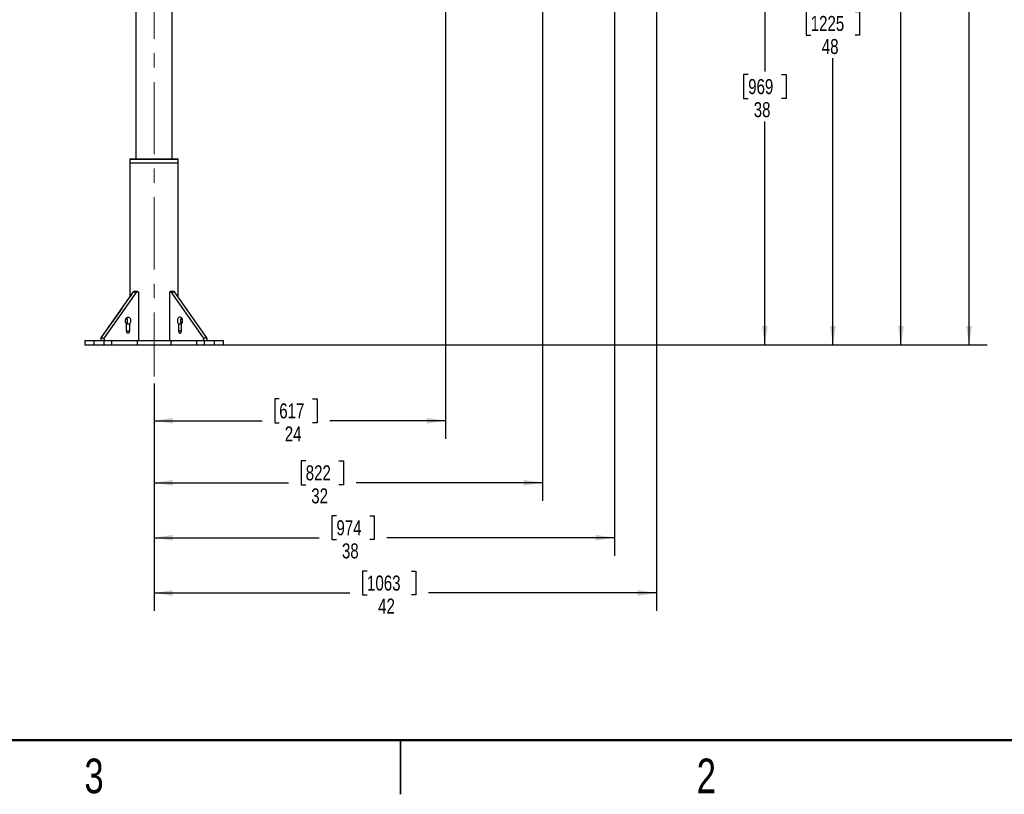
# Paper-space layout 'Sheet4' of a CAD drawing. Header units: inches. Extents: x 0.1 to 16.9, y 0.1 to 10.9.
# Tile 2 of 14: x 5.9 to 12.7, y 0.1 to 5.5. Entities that reach past the tile are written whole.
import ezdxf

# ---------------------------------------------------------------- set-up
doc = ezdxf.new("R2010")
doc.units = ezdxf.units.IN
doc.header["$MEASUREMENT"] = 0
doc.linetypes.add('CENTERX2', pattern=[0.8, 0.5, -0.1, 0.1, -0.1])
doc.linetypes.add('PHANTOM', pattern=[0.5, 0.25, -0.05, 0.05, -0.05, 0.05, -0.05])
doc.layers.add('FORMAT', color=7, linetype='Continuous')
doc.styles.add('SLDTEXTSTYLE0', font='TXT', dxfattribs={"width": 0.75})
doc.dimstyles.new('SLDDIMSTYLE17', dxfattribs={"dimtxt": 0.104167, "dimasz": 0.13, "dimexe": 0, "dimexo": 0.0625, "dimgap": 0.026042, "dimtad": 0, "dimtih": 1, "dimtoh": 1, "dimdec": 0, "dimlfac": 12, "dimrnd": 1e-09, "dimzin": 12, "dimdsep": 46, "dimtxsty": 'SLDTEXTSTYLE0', "dimsah": 1, "dimcen": 0.09, "dimadec": 0, "dimazin": 3, "dimtfac": 1, "dimtdec": 0, "dimtofl": 0, "dimtmove": 0, "dimatfit": 3, "dimfxl": 1, "dimfrac": 2, "dimtolj": 1, "dimtzin": 12, "dimarcsym": 0})

# ---------------------------------------------------------------- blocks, each defined once
blk = doc.blocks.new('_D_79')
at = {"layer": 'FORMAT', "color": 7}
for p, q in [((10.3263, 6.4236), (11.1535, 6.4236)), ((11.0285, 6.4236), (11.0285, 5.1411)), ((10.913, 5.12), (10.8813, 5.12)), ((10.8813, 5.12), (10.8813, 4.9545)), ((11.1439, 5.12), (11.1756, 5.12)), ((11.1756, 5.12), (11.1756, 4.9545)), ((10.8813, 4.9545), (10.913, 4.9545)), ((11.1756, 4.9545), (11.1439, 4.9545)), ((11.0285, 3.2444), (11.0285, 4.7945)), ((6.9566, 3.2444), (11.1535, 3.2444))]:
    blk.add_line(p, q, dxfattribs=at)
for points in [[(11.0285, 6.4236), (11.0085, 6.2936), (11.0485, 6.2936)], [(11.0285, 3.2444), (11.0485, 3.3744), (11.0085, 3.3744)]]:
    blk.add_solid(points, dxfattribs=at)
at = {"layer": 'FORMAT', "color": 7, "char_height": 0.10417, "attachment_point": 1, "style": 'SLDTEXTSTYLE0'}
for s, insert in [('969', (10.913, 5.0887)), ('38', (10.9515, 4.9287))]:
    blk.add_mtext(s, dxfattribs=dict(at, insert=insert))
blk = doc.blocks.new('_D_80')
at = {"layer": 'FORMAT', "color": 7}
for p, q in [((10.034, 7.2618), (11.6259, 7.2618)), ((11.5009, 7.2618), (11.5009, 5.5794)), ((11.347, 5.5583), (11.3153, 5.5583)), ((11.3153, 5.5583), (11.3153, 5.3928)), ((11.6548, 5.5583), (11.6865, 5.5583)), ((11.6865, 5.5583), (11.6865, 5.3928)), ((11.3153, 5.3928), (11.347, 5.3928)), ((11.6865, 5.3928), (11.6548, 5.3928)), ((11.5009, 3.2444), (11.5009, 5.2328)), ((6.9566, 3.2444), (11.6259, 3.2444))]:
    blk.add_line(p, q, dxfattribs=at)
for points in [[(11.5009, 7.2618), (11.4809, 7.1318), (11.5209, 7.1318)], [(11.5009, 3.2444), (11.5209, 3.3744), (11.4809, 3.3744)]]:
    blk.add_solid(points, dxfattribs=at)
at = {"layer": 'FORMAT', "color": 7, "char_height": 0.10417, "attachment_point": 1, "style": 'SLDTEXTSTYLE0'}
for s, insert in [('1225', (11.347, 5.5271)), ('48', (11.4239, 5.3671))]:
    blk.add_mtext(s, dxfattribs=dict(at, insert=insert))
blk = doc.blocks.new('_D_81')
at = {"layer": 'FORMAT', "color": 7}
for p, q in [((9.5344, 7.9963), (12.0983, 7.9963)), ((11.9733, 7.9963), (11.9733, 6.0525)), ((11.8194, 6.0314), (11.7877, 6.0314)), ((11.7877, 6.0314), (11.7877, 5.8659)), ((12.1273, 6.0314), (12.159, 6.0314)), ((12.159, 6.0314), (12.159, 5.8659)), ((11.7877, 5.8659), (11.8194, 5.8659)), ((12.159, 5.8659), (12.1273, 5.8659)), ((11.9733, 3.2444), (11.9733, 5.7059)), ((6.9566, 3.2444), (12.0983, 3.2444))]:
    blk.add_line(p, q, dxfattribs=at)
for points in [[(11.9733, 7.9963), (11.9533, 7.8663), (11.9933, 7.8663)], [(11.9733, 3.2444), (11.9933, 3.3744), (11.9533, 3.3744)]]:
    blk.add_solid(points, dxfattribs=at)
at = {"layer": 'FORMAT', "color": 7, "char_height": 0.10417, "attachment_point": 1, "style": 'SLDTEXTSTYLE0'}
for s, insert in [('1448', (11.8194, 6.0001)), ('57', (11.8964, 5.8401))]:
    blk.add_mtext(s, dxfattribs=dict(at, insert=insert))
blk = doc.blocks.new('_D_82')
at = {"layer": 'FORMAT', "color": 7}
for p, q in [((8.8617, 8.5765), (12.5708, 8.5765)), ((12.4458, 8.5765), (12.4458, 6.4584)), ((12.2919, 6.4373), (12.2602, 6.4373)), ((12.2602, 6.4373), (12.2602, 6.2718)), ((12.5997, 6.4373), (12.6314, 6.4373)), ((12.6314, 6.4373), (12.6314, 6.2718)), ((12.2602, 6.2718), (12.2919, 6.2718)), ((12.6314, 6.2718), (12.5997, 6.2718)), ((12.4458, 3.2444), (12.4458, 6.1118)), ((6.9566, 3.2444), (12.5708, 3.2444))]:
    blk.add_line(p, q, dxfattribs=at)
for points in [[(12.4458, 8.5765), (12.4258, 8.4465), (12.4658, 8.4465)], [(12.4458, 3.2444), (12.4658, 3.3744), (12.4258, 3.3744)]]:
    blk.add_solid(points, dxfattribs=at)
at = {"layer": 'FORMAT', "color": 7, "char_height": 0.10417, "attachment_point": 1, "style": 'SLDTEXTSTYLE0'}
for s, insert in [('1625', (12.2919, 6.4061)), ('64', (12.3688, 6.2461))]:
    blk.add_mtext(s, dxfattribs=dict(at, insert=insert))
blk = doc.blocks.new('_D_83')
at = {"layer": 'FORMAT', "color": 7}
for p, q in [((10.2763, 6.3736), (10.2763, 1.3974)), ((6.7888, 2.9756), (6.7888, 1.3974)), ((8.2675, 1.6746), (8.2358, 1.6746)), ((8.2358, 1.6746), (8.2358, 1.5091)), ((8.5754, 1.6746), (8.6071, 1.6746)), ((8.6071, 1.6746), (8.6071, 1.5091)), ((6.7888, 1.5224), (8.1482, 1.5224)), ((8.2358, 1.5091), (8.2675, 1.5091)), ((8.6071, 1.5091), (8.5754, 1.5091)), ((10.2763, 1.5224), (8.6947, 1.5224))]:
    blk.add_line(p, q, dxfattribs=at)
for points in [[(6.7888, 1.5224), (6.9188, 1.5024), (6.9188, 1.5424)], [(10.2763, 1.5224), (10.1463, 1.5424), (10.1463, 1.5024)]]:
    blk.add_solid(points, dxfattribs=at)
at = {"layer": 'FORMAT', "color": 7, "char_height": 0.10417, "attachment_point": 1, "style": 'SLDTEXTSTYLE0'}
for s, insert in [('1063', (8.2675, 1.6433)), ('42', (8.3445, 1.4833))]:
    blk.add_mtext(s, dxfattribs=dict(at, insert=insert))
blk = doc.blocks.new('_D_84')
at = {"layer": 'FORMAT', "color": 7}
for p, q in [((9.984, 7.2118), (9.984, 1.7808)), ((6.7888, 2.9756), (6.7888, 1.7808)), ((8.055, 2.058), (8.0233, 2.058)), ((8.0233, 2.058), (8.0233, 1.8925)), ((8.2859, 2.058), (8.3175, 2.058)), ((8.3175, 2.058), (8.3175, 1.8925)), ((6.7888, 1.9058), (7.9357, 1.9058)), ((8.0233, 1.8925), (8.055, 1.8925)), ((8.3175, 1.8925), (8.2859, 1.8925)), ((9.984, 1.9058), (8.4051, 1.9058))]:
    blk.add_line(p, q, dxfattribs=at)
for points in [[(6.7888, 1.9058), (6.9188, 1.8858), (6.9188, 1.9258)], [(9.984, 1.9058), (9.854, 1.9258), (9.854, 1.8858)]]:
    blk.add_solid(points, dxfattribs=at)
at = {"layer": 'FORMAT', "color": 7, "char_height": 0.10417, "attachment_point": 1, "style": 'SLDTEXTSTYLE0'}
for s, insert in [('974', (8.055, 2.0268)), ('38', (8.0934, 1.8667))]:
    blk.add_mtext(s, dxfattribs=dict(at, insert=insert))
blk = doc.blocks.new('_D_85')
at = {"layer": 'FORMAT', "color": 7}
for p, q in [((9.4844, 7.9463), (9.4844, 2.1621)), ((6.7888, 2.9756), (6.7888, 2.1621)), ((7.8419, 2.4393), (7.8102, 2.4393)), ((7.8102, 2.4393), (7.8102, 2.2738)), ((8.0728, 2.4393), (8.1045, 2.4393)), ((8.1045, 2.4393), (8.1045, 2.2738)), ((6.7888, 2.2871), (7.7226, 2.2871)), ((7.8102, 2.2738), (7.8419, 2.2738)), ((8.1045, 2.2738), (8.0728, 2.2738)), ((9.4844, 2.2871), (8.1921, 2.2871))]:
    blk.add_line(p, q, dxfattribs=at)
for points in [[(6.7888, 2.2871), (6.9188, 2.2671), (6.9188, 2.3071)], [(9.4844, 2.2871), (9.3544, 2.3071), (9.3544, 2.2671)]]:
    blk.add_solid(points, dxfattribs=at)
at = {"layer": 'FORMAT', "color": 7, "char_height": 0.10417, "attachment_point": 1, "style": 'SLDTEXTSTYLE0'}
for s, insert in [('822', (7.8419, 2.4081)), ('32', (7.8804, 2.2481))]:
    blk.add_mtext(s, dxfattribs=dict(at, insert=insert))
blk = doc.blocks.new('_D_86')
at = {"layer": 'FORMAT', "color": 7}
for p, q in [((8.8117, 8.5265), (8.8117, 2.5924)), ((6.7888, 2.9756), (6.7888, 2.5924)), ((7.6581, 2.8696), (7.6264, 2.8696)), ((7.6264, 2.8696), (7.6264, 2.7041)), ((7.889, 2.8696), (7.9207, 2.8696)), ((7.9207, 2.8696), (7.9207, 2.7041)), ((6.7888, 2.7174), (7.5388, 2.7174)), ((7.6264, 2.7041), (7.6581, 2.7041)), ((7.9207, 2.7041), (7.889, 2.7041)), ((8.8117, 2.7174), (8.0083, 2.7174))]:
    blk.add_line(p, q, dxfattribs=at)
for points in [[(6.7888, 2.7174), (6.9188, 2.6974), (6.9188, 2.7374)], [(8.8117, 2.7174), (8.6817, 2.7374), (8.6817, 2.6974)]]:
    blk.add_solid(points, dxfattribs=at)
at = {"layer": 'FORMAT', "color": 7, "char_height": 0.10417, "attachment_point": 1, "style": 'SLDTEXTSTYLE0'}
for s, insert in [('617', (7.6581, 2.8384)), ('24', (7.6965, 2.6784))]:
    blk.add_mtext(s, dxfattribs=dict(at, insert=insert))

psp = doc.layouts.new('Sheet4')

# ---------------------------------------------------------------- linework, layer by layer
at = {"color": 7, "linetype": 'PHANTOM', "lineweight": 18}
for p, q in [((6.9138, 4.536), (6.9138, 7.0594)), ((6.9138, 4.536), (6.9138, 6.7196)), ((6.9138, 4.536), (6.9138, 6.5657)), ((6.6638, 6.4957), (6.6638, 4.536)), ((6.6638, 6.4651), (6.6638, 4.536)), ((6.6638, 6.4379), (6.6638, 4.536)), ((6.6273, 4.536), (6.6221, 4.5308)), ((6.6273, 4.536), (6.6221, 4.5308)), ((6.6273, 4.536), (6.6221, 4.5308)), ((6.6221, 4.5308), (6.6221, 4.5048)), ((6.9554, 4.5308), (6.6221, 4.5308)), ((6.6221, 4.5308), (6.6221, 4.5048)), ((6.9554, 4.5308), (6.6221, 4.5308)), ((6.6221, 4.5308), (6.6221, 4.5048)), ((6.9554, 4.5308), (6.6221, 4.5308)), ((6.6273, 4.536), (6.9502, 4.536)), ((6.6273, 4.536), (6.9502, 4.536)), ((6.6273, 4.536), (6.9502, 4.536)), ((6.9554, 4.5308), (6.9502, 4.536)), ((6.9554, 4.5308), (6.9502, 4.536)), ((6.9554, 4.5308), (6.9502, 4.536)), ((6.9554, 4.5048), (6.9554, 4.5308)), ((6.9554, 4.5048), (6.9554, 4.5308)), ((6.9554, 4.5048), (6.9554, 4.5308)), ((6.6221, 4.5048), (6.6221, 3.5758)), ((6.9554, 4.5048), (6.6221, 4.5048)), ((6.6221, 4.5048), (6.6221, 3.5758)), ((6.9554, 4.5048), (6.6221, 4.5048)), ((6.6221, 4.5048), (6.6221, 3.5758)), ((6.9554, 4.5048), (6.6221, 4.5048)), ((6.9554, 3.5758), (6.9554, 4.5048)), ((6.9554, 3.5758), (6.9554, 4.5048)), ((6.9554, 3.5758), (6.9554, 4.5048)), ((6.4224, 3.2934), (6.6473, 3.6114)), ((6.4224, 3.2934), (6.6473, 3.6114)), ((6.4224, 3.2934), (6.6473, 3.6114)), ((6.4445, 3.2934), (6.6694, 3.6114)), ((6.4445, 3.2934), (6.6694, 3.6114)), ((6.4445, 3.2934), (6.6694, 3.6114)), ((6.6473, 3.6114), (6.6694, 3.6114)), ((6.6473, 3.6114), (6.6694, 3.6114)), ((6.6473, 3.6114), (6.6694, 3.6114)), ((6.6746, 3.6144), (6.6525, 3.6144)), ((6.6746, 3.6144), (6.6525, 3.6144)), ((6.6746, 3.6144), (6.6525, 3.6144)), ((6.682, 3.604), (6.682, 3.276)), ((6.682, 3.604), (6.682, 3.276)), ((6.682, 3.604), (6.682, 3.276)), ((6.8956, 3.604), (6.8956, 3.276)), ((6.8956, 3.604), (6.8956, 3.276)), ((6.8956, 3.604), (6.8956, 3.276)), ((6.925, 3.6144), (6.9029, 3.6144)), ((6.925, 3.6144), (6.9029, 3.6144)), ((6.925, 3.6144), (6.9029, 3.6144)), ((7.133, 3.2934), (6.9082, 3.6114)), ((6.9082, 3.6114), (6.9302, 3.6114)), ((7.133, 3.2934), (6.9082, 3.6114)), ((6.9082, 3.6114), (6.9302, 3.6114)), ((7.133, 3.2934), (6.9082, 3.6114)), ((6.9082, 3.6114), (6.9302, 3.6114)), ((7.1551, 3.2934), (6.9302, 3.6114)), ((7.1551, 3.2934), (6.9302, 3.6114)), ((7.1551, 3.2934), (6.9302, 3.6114)), ((6.5987, 3.3381), (6.5987, 3.3888)), ((6.6179, 3.3888), (6.5987, 3.3888)), ((6.5987, 3.3381), (6.5987, 3.3888)), ((6.6179, 3.3888), (6.5987, 3.3888)), ((6.5987, 3.3381), (6.5987, 3.3888)), ((6.6179, 3.3888), (6.5987, 3.3888)), ((6.6179, 3.3888), (6.6179, 3.3381)), ((6.6179, 3.3888), (6.6179, 3.3381)), ((6.6179, 3.3888), (6.6179, 3.3381)), ((6.9597, 3.3888), (6.9597, 3.3381)), ((6.9788, 3.3888), (6.9597, 3.3888)), ((6.9597, 3.3888), (6.9597, 3.3381)), ((6.9788, 3.3888), (6.9597, 3.3888)), ((6.9597, 3.3888), (6.9597, 3.3381)), ((6.9788, 3.3888), (6.9597, 3.3888)), ((6.9788, 3.3381), (6.9788, 3.3888)), ((6.9788, 3.3381), (6.9788, 3.3888)), ((6.9788, 3.3381), (6.9788, 3.3888)), ((6.4224, 3.2934), (6.4445, 3.2934)), ((6.4224, 3.2934), (6.4445, 3.2934)), ((6.4224, 3.2934), (6.4445, 3.2934)), ((6.6179, 3.3381), (6.5987, 3.3381)), ((6.6179, 3.3381), (6.5987, 3.3381)), ((6.6179, 3.3381), (6.5987, 3.3381)), ((6.9788, 3.3381), (6.9597, 3.3381)), ((6.9788, 3.3381), (6.9597, 3.3381)), ((6.9788, 3.3381), (6.9597, 3.3381)), ((7.133, 3.2934), (7.1551, 3.2934)), ((7.133, 3.2934), (7.1551, 3.2934)), ((7.133, 3.2934), (7.1551, 3.2934)), ((6.3096, 3.2756), (6.3096, 3.2444)), ((6.3096, 3.2756), (6.3721, 3.2756)), ((6.3096, 3.2756), (6.3096, 3.2444)), ((6.3096, 3.2756), (6.3721, 3.2756)), ((6.3096, 3.2756), (6.3096, 3.2444)), ((6.3096, 3.2756), (6.3721, 3.2756)), ((6.3096, 3.2444), (6.3721, 3.2444)), ((6.3096, 3.2444), (6.3721, 3.2444)), ((6.3096, 3.2444), (6.3721, 3.2444)), ((6.3721, 3.2756), (6.3721, 3.2444)), ((6.3721, 3.2756), (6.4414, 3.2756)), ((6.3721, 3.2756), (6.3721, 3.2444)), ((6.3721, 3.2756), (6.4414, 3.2756)), ((6.3721, 3.2756), (6.3721, 3.2444)), ((6.3721, 3.2756), (6.4414, 3.2756)), ((6.3721, 3.2444), (6.4414, 3.2444)), ((6.3721, 3.2444), (6.4414, 3.2444)), ((6.3721, 3.2444), (6.4414, 3.2444)), ((6.4414, 3.2756), (6.4414, 3.2444)), ((6.4414, 3.2756), (6.493, 3.2756)), ((6.4414, 3.2756), (6.4414, 3.2444)), ((6.4414, 3.2756), (6.493, 3.2756)), ((6.4414, 3.2756), (6.4414, 3.2444)), ((6.4414, 3.2756), (6.493, 3.2756)), ((6.4414, 3.2444), (6.493, 3.2444)), ((6.4414, 3.2444), (6.493, 3.2444)), ((6.4414, 3.2444), (6.493, 3.2444)), ((6.493, 3.2756), (6.493, 3.2444)), ((6.493, 3.2756), (6.6709, 3.2756)), ((6.493, 3.2756), (6.493, 3.2444)), ((6.493, 3.2756), (6.6709, 3.2756)), ((6.493, 3.2756), (6.493, 3.2444)), ((6.493, 3.2756), (6.6709, 3.2756)), ((6.493, 3.2444), (6.6709, 3.2444)), ((6.493, 3.2444), (6.6709, 3.2444)), ((6.493, 3.2444), (6.6709, 3.2444)), ((6.6709, 3.2756), (6.6709, 3.2444)), ((6.6709, 3.2756), (6.9066, 3.2756)), ((6.6709, 3.2756), (6.6709, 3.2444)), ((6.6709, 3.2756), (6.9066, 3.2756)), ((6.6709, 3.2756), (6.6709, 3.2444)), ((6.6709, 3.2756), (6.9066, 3.2756)), ((6.6709, 3.2444), (6.9066, 3.2444)), ((6.6709, 3.2444), (6.9066, 3.2444)), ((6.6709, 3.2444), (6.9066, 3.2444)), ((6.9066, 3.2756), (6.9066, 3.2444)), ((6.9066, 3.2756), (7.0845, 3.2756)), ((6.9066, 3.2756), (6.9066, 3.2444)), ((6.9066, 3.2756), (7.0845, 3.2756)), ((6.9066, 3.2756), (6.9066, 3.2444)), ((6.9066, 3.2756), (7.0845, 3.2756)), ((6.9066, 3.2444), (7.0845, 3.2444)), ((6.9066, 3.2444), (7.0845, 3.2444)), ((6.9066, 3.2444), (7.0845, 3.2444)), ((7.0845, 3.2756), (7.0845, 3.2444)), ((7.0845, 3.2756), (7.1361, 3.2756)), ((7.0845, 3.2756), (7.0845, 3.2444)), ((7.0845, 3.2756), (7.1361, 3.2756)), ((7.0845, 3.2756), (7.0845, 3.2444)), ((7.0845, 3.2756), (7.1361, 3.2756)), ((7.0845, 3.2444), (7.1361, 3.2444)), ((7.0845, 3.2444), (7.1361, 3.2444)), ((7.0845, 3.2444), (7.1361, 3.2444)), ((7.1361, 3.2756), (7.1361, 3.2444)), ((7.1361, 3.2756), (7.2054, 3.2756)), ((7.1361, 3.2756), (7.1361, 3.2444)), ((7.1361, 3.2756), (7.2054, 3.2756)), ((7.1361, 3.2756), (7.1361, 3.2444)), ((7.1361, 3.2756), (7.2054, 3.2756)), ((7.1361, 3.2444), (7.2054, 3.2444)), ((7.1361, 3.2444), (7.2054, 3.2444)), ((7.1361, 3.2444), (7.2054, 3.2444)), ((7.2054, 3.2756), (7.2054, 3.2444)), ((7.2054, 3.2756), (7.2679, 3.2756)), ((7.2054, 3.2756), (7.2054, 3.2444)), ((7.2054, 3.2756), (7.2679, 3.2756)), ((7.2054, 3.2756), (7.2054, 3.2444)), ((7.2054, 3.2756), (7.2679, 3.2756)), ((7.2054, 3.2444), (7.2679, 3.2444)), ((7.2054, 3.2444), (7.2679, 3.2444)), ((7.2054, 3.2444), (7.2679, 3.2444)), ((7.2679, 3.2756), (7.2679, 3.2444)), ((7.2679, 3.2756), (7.2679, 3.2444)), ((7.2679, 3.2756), (7.2679, 3.2444))]:
    psp.add_line(p, q, dxfattribs=at)
at = {"color": 7, "linetype": 'Continuous', "lineweight": 25}
for p, q in [((6.6638, 6.5421), (6.6638, 4.536)), ((6.9138, 4.536), (6.9138, 6.5091)), ((6.6273, 4.536), (6.6221, 4.5308)), ((6.6221, 4.5308), (6.6221, 4.5048)), ((6.9554, 4.5308), (6.6221, 4.5308)), ((6.6273, 4.536), (6.9502, 4.536)), ((6.9554, 4.5308), (6.9502, 4.536)), ((6.9554, 4.5048), (6.9554, 4.5308)), ((6.6221, 4.5048), (6.6221, 3.5758)), ((6.9554, 4.5048), (6.6221, 4.5048)), ((6.9554, 3.5758), (6.9554, 4.5048)), ((6.4224, 3.2934), (6.6473, 3.6114)), ((6.4445, 3.2934), (6.6694, 3.6114)), ((6.6473, 3.6114), (6.6694, 3.6114)), ((6.6746, 3.6144), (6.6525, 3.6144)), ((6.682, 3.604), (6.682, 3.276)), ((6.8956, 3.604), (6.8956, 3.276)), ((6.925, 3.6144), (6.9029, 3.6144)), ((7.133, 3.2934), (6.9082, 3.6114)), ((6.9082, 3.6114), (6.9302, 3.6114)), ((7.1551, 3.2934), (6.9302, 3.6114)), ((6.5987, 3.3381), (6.5987, 3.3888)), ((6.6179, 3.3888), (6.5987, 3.3888)), ((6.6179, 3.3888), (6.6179, 3.3381)), ((6.9597, 3.3888), (6.9597, 3.3381)), ((6.9788, 3.3888), (6.9597, 3.3888)), ((6.9788, 3.3381), (6.9788, 3.3888)), ((6.4224, 3.2934), (6.4445, 3.2934)), ((6.6179, 3.3381), (6.5987, 3.3381)), ((6.9788, 3.3381), (6.9597, 3.3381)), ((7.133, 3.2934), (7.1551, 3.2934)), ((6.3096, 3.2756), (6.3096, 3.2444)), ((6.3096, 3.2756), (6.3721, 3.2756)), ((6.3096, 3.2444), (6.3721, 3.2444)), ((6.3721, 3.2756), (6.3721, 3.2444)), ((6.3721, 3.2756), (6.4414, 3.2756)), ((6.3721, 3.2444), (6.4414, 3.2444)), ((6.4414, 3.2756), (6.4414, 3.2444)), ((6.4414, 3.2756), (6.493, 3.2756)), ((6.4414, 3.2444), (6.493, 3.2444)), ((6.493, 3.2756), (6.493, 3.2444)), ((6.493, 3.2756), (6.6709, 3.2756)), ((6.493, 3.2444), (6.6709, 3.2444)), ((6.6709, 3.2756), (6.6709, 3.2444)), ((6.6709, 3.2756), (6.9066, 3.2756)), ((6.6709, 3.2444), (6.9066, 3.2444)), ((6.9066, 3.2756), (6.9066, 3.2444)), ((6.9066, 3.2756), (7.0845, 3.2756)), ((6.9066, 3.2444), (7.0845, 3.2444)), ((7.0845, 3.2756), (7.0845, 3.2444)), ((7.0845, 3.2756), (7.1361, 3.2756)), ((7.0845, 3.2444), (7.1361, 3.2444)), ((7.1361, 3.2756), (7.1361, 3.2444)), ((7.1361, 3.2756), (7.2054, 3.2756)), ((7.1361, 3.2444), (7.2054, 3.2444)), ((7.2054, 3.2756), (7.2054, 3.2444)), ((7.2054, 3.2756), (7.2679, 3.2756)), ((7.2054, 3.2444), (7.2679, 3.2444)), ((7.2679, 3.2756), (7.2679, 3.2444)), ((8.5, 0.5), (8.5, 0.125)), ((8.5, 0.125), (8.5, 0.5))]:
    psp.add_line(p, q, dxfattribs=at)
at = {"color": 7, "linetype": 'Continuous', "lineweight": 50}
psp.add_line((16.5, 0.5), (0.5, 0.5), dxfattribs=at)
at = {"color": 7, "linetype": 'Continuous', "lineweight": 25, "flags": 128}
for points in [[(6.6694, 3.6114), (6.6711, 3.6132), (6.6732, 3.6142), (6.6753, 3.6144), (6.6774, 3.6136), (6.6793, 3.6121), (6.6807, 3.6098), (6.6817, 3.607), (6.682, 3.604)], [(6.9082, 3.6114), (6.9064, 3.6132), (6.9044, 3.6142), (6.9022, 3.6144), (6.9001, 3.6136), (6.8983, 3.6121), (6.8968, 3.6098), (6.8959, 3.607), (6.8956, 3.604)], [(6.5987, 3.3888), (6.5956, 3.3922), (6.593, 3.3965), (6.5912, 3.4015), (6.5901, 3.4069), (6.5899, 3.4125), (6.5906, 3.4181), (6.5921, 3.4233), (6.5943, 3.4279), (6.5972, 3.4318), (6.6006, 3.4347), (6.6044, 3.4365), (6.6083, 3.4371), (6.6123, 3.4365), (6.616, 3.4347), (6.6194, 3.4318), (6.6223, 3.4279), (6.6246, 3.4233), (6.626, 3.4181), (6.6267, 3.4125), (6.6265, 3.4069), (6.6254, 3.4015), (6.6236, 3.3965), (6.621, 3.3922), (6.6179, 3.3888)], [(6.9788, 3.3888), (6.982, 3.3922), (6.9845, 3.3965), (6.9864, 3.4015), (6.9874, 3.4069), (6.9876, 3.4125), (6.987, 3.4181), (6.9855, 3.4233), (6.9832, 3.4279), (6.9804, 3.4318), (6.977, 3.4347), (6.9732, 3.4365), (6.9692, 3.4371), (6.9653, 3.4365), (6.9615, 3.4347), (6.9581, 3.4318), (6.9552, 3.4279), (6.953, 3.4233), (6.9515, 3.4181), (6.9508, 3.4125), (6.9511, 3.4069), (6.9521, 3.4015), (6.9539, 3.3965), (6.9565, 3.3922), (6.9597, 3.3888)], [(6.4277, 3.2756), (6.4255, 3.2761), (6.4236, 3.2774), (6.422, 3.2794), (6.4209, 3.2821), (6.4203, 3.285), (6.4204, 3.2881), (6.4212, 3.2909), (6.4224, 3.2934)], [(6.4498, 3.2756), (6.4476, 3.2761), (6.4457, 3.2774), (6.4441, 3.2794), (6.4429, 3.2821), (6.4424, 3.285), (6.4425, 3.2881), (6.4433, 3.2909), (6.4445, 3.2934)], [(6.6179, 3.3381), (6.6174, 3.3339), (6.6161, 3.3302), (6.6139, 3.3272), (6.6113, 3.3252), (6.6083, 3.3246), (6.6054, 3.3252), (6.6027, 3.3272), (6.6006, 3.3302), (6.5992, 3.3339), (6.5987, 3.3381)], [(6.9597, 3.3381), (6.9601, 3.3339), (6.9615, 3.3302), (6.9636, 3.3272), (6.9663, 3.3252), (6.9692, 3.3246), (6.9722, 3.3252), (6.9749, 3.3272), (6.977, 3.3302), (6.9783, 3.3339), (6.9788, 3.3381)], [(7.1278, 3.2756), (7.1299, 3.2761), (7.1319, 3.2774), (7.1335, 3.2794), (7.1346, 3.2821), (7.1351, 3.285), (7.135, 3.2881), (7.1343, 3.2909), (7.133, 3.2934)], [(7.1499, 3.2756), (7.152, 3.2761), (7.154, 3.2774), (7.1556, 3.2794), (7.1567, 3.2821), (7.1572, 3.285), (7.1571, 3.2881), (7.1564, 3.2909), (7.1551, 3.2934)]]:
    psp.add_lwpolyline(points, dxfattribs=at)
at = {"color": 7, "linetype": 'PHANTOM', "lineweight": 18, "flags": 128}
for points in [[(6.6694, 3.6114), (6.6711, 3.6132), (6.6732, 3.6142), (6.6753, 3.6144), (6.6774, 3.6136), (6.6793, 3.6121), (6.6807, 3.6098), (6.6817, 3.607), (6.682, 3.604)], [(6.6694, 3.6114), (6.6711, 3.6132), (6.6732, 3.6142), (6.6753, 3.6144), (6.6774, 3.6136), (6.6793, 3.6121), (6.6807, 3.6098), (6.6817, 3.607), (6.682, 3.604)], [(6.6694, 3.6114), (6.6711, 3.6132), (6.6732, 3.6142), (6.6753, 3.6144), (6.6774, 3.6136), (6.6793, 3.6121), (6.6807, 3.6098), (6.6817, 3.607), (6.682, 3.604)], [(6.9082, 3.6114), (6.9064, 3.6132), (6.9044, 3.6142), (6.9022, 3.6144), (6.9001, 3.6136), (6.8983, 3.6121), (6.8968, 3.6098), (6.8959, 3.607), (6.8956, 3.604)], [(6.9082, 3.6114), (6.9064, 3.6132), (6.9044, 3.6142), (6.9022, 3.6144), (6.9001, 3.6136), (6.8983, 3.6121), (6.8968, 3.6098), (6.8959, 3.607), (6.8956, 3.604)], [(6.9082, 3.6114), (6.9064, 3.6132), (6.9044, 3.6142), (6.9022, 3.6144), (6.9001, 3.6136), (6.8983, 3.6121), (6.8968, 3.6098), (6.8959, 3.607), (6.8956, 3.604)], [(6.5987, 3.3888), (6.5956, 3.3922), (6.593, 3.3965), (6.5912, 3.4015), (6.5901, 3.4069), (6.5899, 3.4125), (6.5906, 3.4181), (6.5921, 3.4233), (6.5943, 3.4279), (6.5972, 3.4318), (6.6006, 3.4347), (6.6044, 3.4365), (6.6083, 3.4371), (6.6123, 3.4365), (6.616, 3.4347), (6.6194, 3.4318), (6.6223, 3.4279), (6.6246, 3.4233), (6.626, 3.4181), (6.6267, 3.4125), (6.6265, 3.4069), (6.6254, 3.4015), (6.6236, 3.3965), (6.621, 3.3922), (6.6179, 3.3888)], [(6.5987, 3.3888), (6.5956, 3.3922), (6.593, 3.3965), (6.5912, 3.4015), (6.5901, 3.4069), (6.5899, 3.4125), (6.5906, 3.4181), (6.5921, 3.4233), (6.5943, 3.4279), (6.5972, 3.4318), (6.6006, 3.4347), (6.6044, 3.4365), (6.6083, 3.4371), (6.6123, 3.4365), (6.616, 3.4347), (6.6194, 3.4318), (6.6223, 3.4279), (6.6246, 3.4233), (6.626, 3.4181), (6.6267, 3.4125), (6.6265, 3.4069), (6.6254, 3.4015), (6.6236, 3.3965), (6.621, 3.3922), (6.6179, 3.3888)], [(6.5987, 3.3888), (6.5956, 3.3922), (6.593, 3.3965), (6.5912, 3.4015), (6.5901, 3.4069), (6.5899, 3.4125), (6.5906, 3.4181), (6.5921, 3.4233), (6.5943, 3.4279), (6.5972, 3.4318), (6.6006, 3.4347), (6.6044, 3.4365), (6.6083, 3.4371), (6.6123, 3.4365), (6.616, 3.4347), (6.6194, 3.4318), (6.6223, 3.4279), (6.6246, 3.4233), (6.626, 3.4181), (6.6267, 3.4125), (6.6265, 3.4069), (6.6254, 3.4015), (6.6236, 3.3965), (6.621, 3.3922), (6.6179, 3.3888)], [(6.9788, 3.3888), (6.982, 3.3922), (6.9845, 3.3965), (6.9864, 3.4015), (6.9874, 3.4069), (6.9876, 3.4125), (6.987, 3.4181), (6.9855, 3.4233), (6.9832, 3.4279), (6.9804, 3.4318), (6.977, 3.4347), (6.9732, 3.4365), (6.9692, 3.4371), (6.9653, 3.4365), (6.9615, 3.4347), (6.9581, 3.4318), (6.9552, 3.4279), (6.953, 3.4233), (6.9515, 3.4181), (6.9508, 3.4125), (6.9511, 3.4069), (6.9521, 3.4015), (6.9539, 3.3965), (6.9565, 3.3922), (6.9597, 3.3888)], [(6.9788, 3.3888), (6.982, 3.3922), (6.9845, 3.3965), (6.9864, 3.4015), (6.9874, 3.4069), (6.9876, 3.4125), (6.987, 3.4181), (6.9855, 3.4233), (6.9832, 3.4279), (6.9804, 3.4318), (6.977, 3.4347), (6.9732, 3.4365), (6.9692, 3.4371), (6.9653, 3.4365), (6.9615, 3.4347), (6.9581, 3.4318), (6.9552, 3.4279), (6.953, 3.4233), (6.9515, 3.4181), (6.9508, 3.4125), (6.9511, 3.4069), (6.9521, 3.4015), (6.9539, 3.3965), (6.9565, 3.3922), (6.9597, 3.3888)], [(6.9788, 3.3888), (6.982, 3.3922), (6.9845, 3.3965), (6.9864, 3.4015), (6.9874, 3.4069), (6.9876, 3.4125), (6.987, 3.4181), (6.9855, 3.4233), (6.9832, 3.4279), (6.9804, 3.4318), (6.977, 3.4347), (6.9732, 3.4365), (6.9692, 3.4371), (6.9653, 3.4365), (6.9615, 3.4347), (6.9581, 3.4318), (6.9552, 3.4279), (6.953, 3.4233), (6.9515, 3.4181), (6.9508, 3.4125), (6.9511, 3.4069), (6.9521, 3.4015), (6.9539, 3.3965), (6.9565, 3.3922), (6.9597, 3.3888)], [(6.4277, 3.2756), (6.4255, 3.2761), (6.4236, 3.2774), (6.422, 3.2794), (6.4209, 3.2821), (6.4203, 3.285), (6.4204, 3.2881), (6.4212, 3.2909), (6.4224, 3.2934)], [(6.4277, 3.2756), (6.4255, 3.2761), (6.4236, 3.2774), (6.422, 3.2794), (6.4209, 3.2821), (6.4203, 3.285), (6.4204, 3.2881), (6.4212, 3.2909), (6.4224, 3.2934)], [(6.4277, 3.2756), (6.4255, 3.2761), (6.4236, 3.2774), (6.422, 3.2794), (6.4209, 3.2821), (6.4203, 3.285), (6.4204, 3.2881), (6.4212, 3.2909), (6.4224, 3.2934)], [(6.4498, 3.2756), (6.4476, 3.2761), (6.4457, 3.2774), (6.4441, 3.2794), (6.4429, 3.2821), (6.4424, 3.285), (6.4425, 3.2881), (6.4433, 3.2909), (6.4445, 3.2934)], [(6.4498, 3.2756), (6.4476, 3.2761), (6.4457, 3.2774), (6.4441, 3.2794), (6.4429, 3.2821), (6.4424, 3.285), (6.4425, 3.2881), (6.4433, 3.2909), (6.4445, 3.2934)], [(6.4498, 3.2756), (6.4476, 3.2761), (6.4457, 3.2774), (6.4441, 3.2794), (6.4429, 3.2821), (6.4424, 3.285), (6.4425, 3.2881), (6.4433, 3.2909), (6.4445, 3.2934)], [(6.6179, 3.3381), (6.6174, 3.3339), (6.6161, 3.3302), (6.6139, 3.3272), (6.6113, 3.3252), (6.6083, 3.3246), (6.6054, 3.3252), (6.6027, 3.3272), (6.6006, 3.3302), (6.5992, 3.3339), (6.5987, 3.3381)], [(6.6179, 3.3381), (6.6174, 3.3339), (6.6161, 3.3302), (6.6139, 3.3272), (6.6113, 3.3252), (6.6083, 3.3246), (6.6054, 3.3252), (6.6027, 3.3272), (6.6006, 3.3302), (6.5992, 3.3339), (6.5987, 3.3381)], [(6.6179, 3.3381), (6.6174, 3.3339), (6.6161, 3.3302), (6.6139, 3.3272), (6.6113, 3.3252), (6.6083, 3.3246), (6.6054, 3.3252), (6.6027, 3.3272), (6.6006, 3.3302), (6.5992, 3.3339), (6.5987, 3.3381)], [(6.9597, 3.3381), (6.9601, 3.3339), (6.9615, 3.3302), (6.9636, 3.3272), (6.9663, 3.3252), (6.9692, 3.3246), (6.9722, 3.3252), (6.9749, 3.3272), (6.977, 3.3302), (6.9783, 3.3339), (6.9788, 3.3381)], [(6.9597, 3.3381), (6.9601, 3.3339), (6.9615, 3.3302), (6.9636, 3.3272), (6.9663, 3.3252), (6.9692, 3.3246), (6.9722, 3.3252), (6.9749, 3.3272), (6.977, 3.3302), (6.9783, 3.3339), (6.9788, 3.3381)], [(6.9597, 3.3381), (6.9601, 3.3339), (6.9615, 3.3302), (6.9636, 3.3272), (6.9663, 3.3252), (6.9692, 3.3246), (6.9722, 3.3252), (6.9749, 3.3272), (6.977, 3.3302), (6.9783, 3.3339), (6.9788, 3.3381)], [(7.1278, 3.2756), (7.1299, 3.2761), (7.1319, 3.2774), (7.1335, 3.2794), (7.1346, 3.2821), (7.1351, 3.285), (7.135, 3.2881), (7.1343, 3.2909), (7.133, 3.2934)], [(7.1278, 3.2756), (7.1299, 3.2761), (7.1319, 3.2774), (7.1335, 3.2794), (7.1346, 3.2821), (7.1351, 3.285), (7.135, 3.2881), (7.1343, 3.2909), (7.133, 3.2934)], [(7.1278, 3.2756), (7.1299, 3.2761), (7.1319, 3.2774), (7.1335, 3.2794), (7.1346, 3.2821), (7.1351, 3.285), (7.135, 3.2881), (7.1343, 3.2909), (7.133, 3.2934)], [(7.1499, 3.2756), (7.152, 3.2761), (7.154, 3.2774), (7.1556, 3.2794), (7.1567, 3.2821), (7.1572, 3.285), (7.1571, 3.2881), (7.1564, 3.2909), (7.1551, 3.2934)], [(7.1499, 3.2756), (7.152, 3.2761), (7.154, 3.2774), (7.1556, 3.2794), (7.1567, 3.2821), (7.1572, 3.285), (7.1571, 3.2881), (7.1564, 3.2909), (7.1551, 3.2934)], [(7.1499, 3.2756), (7.152, 3.2761), (7.154, 3.2774), (7.1556, 3.2794), (7.1567, 3.2821), (7.1572, 3.285), (7.1571, 3.2881), (7.1564, 3.2909), (7.1551, 3.2934)]]:
    psp.add_lwpolyline(points, dxfattribs=at)
at = {"color": 7, "linetype": 'Continuous', "lineweight": 25}
for centre, radius, start, end in [((6.6528, 3.608), 0.00644, 92.39643, 148.32596), ((6.9248, 3.608), 0.00644, 31.67404, 87.60357), ((6.5727, 3.411), 0.0322, 319.64739, 40.35261), ((7.0048, 3.411), 0.0322, 139.64739, 220.35261), ((6.6816, 3.276), 0.000372, 281.42175, 8.04947), ((6.8959, 3.276), 0.000372, 171.95053, 258.57825)]:
    psp.add_arc(centre, radius, start, end, dxfattribs=at)
at = {"color": 7, "linetype": 'PHANTOM', "lineweight": 18}
for centre, radius, start, end in [((6.6528, 3.608), 0.00644, 92.39643, 148.32596), ((6.6528, 3.608), 0.00644, 92.39643, 148.32596), ((6.6528, 3.608), 0.00644, 92.39643, 148.32596), ((6.9248, 3.608), 0.00644, 31.67404, 87.60357), ((6.9248, 3.608), 0.00644, 31.67404, 87.60357), ((6.9248, 3.608), 0.00644, 31.67404, 87.60357), ((6.5727, 3.411), 0.0322, 319.64739, 40.35261), ((6.5727, 3.411), 0.0322, 319.64739, 40.35261), ((6.5727, 3.411), 0.0322, 319.64739, 40.35261), ((7.0048, 3.411), 0.0322, 139.64739, 220.35261), ((7.0048, 3.411), 0.0322, 139.64739, 220.35261), ((7.0048, 3.411), 0.0322, 139.64739, 220.35261), ((6.6816, 3.276), 0.000372, 281.42175, 8.04947), ((6.6816, 3.276), 0.000372, 281.42175, 8.04947), ((6.6816, 3.276), 0.000372, 281.42175, 8.04947), ((6.8959, 3.276), 0.000372, 171.95053, 258.57825), ((6.8959, 3.276), 0.000372, 171.95053, 258.57825), ((6.8959, 3.276), 0.000372, 171.95053, 258.57825)]:
    psp.add_arc(centre, radius, start, end, dxfattribs=at)
at = {"layer": 'FORMAT', "color": 7, "linetype": 'CENTERX2', "lineweight": 18}
psp.add_line((6.7888, 7.4683), (6.7888, 3.0256), dxfattribs=at)

# ---------------------------------------------------------------- texts
at = {"color": 7, "linetype": 'Continuous', "lineweight": 0, "char_height": 0.24, "attachment_point": 2, "style": 'SLDTEXTSTYLE0'}
for s, insert in [('3', (6.3726, 0.3726)), ('2', (10.6226, 0.3726))]:
    psp.add_mtext(s, dxfattribs=dict(at, insert=insert))

# ---------------------------------------------------------------- dimensions: what is measured, and where the dimension line sits
at = {"layer": 'FORMAT', "color": 7}
for base, p2, picture, middle in [((8.8117, 2.7174), (8.8117, 8.5765), '_D_86', (7.7735, 2.7174)), ((9.4844, 2.2871), (9.4844, 7.9963), '_D_85', (7.9574, 2.2871)), ((9.984, 1.9058), (9.984, 7.2618), '_D_84', (8.1704, 1.9058)), ((10.2763, 1.5224), (10.2763, 6.4236), '_D_83', (8.4215, 1.5224))]:
    dim = psp.add_linear_dim(base=base, p1=(6.7888, 3.0256), p2=p2, dimstyle='SLDDIMSTYLE17', dxfattribs=at)
    dim.commit()
    dim.dimension.update_dxf_attribs({"geometry": picture, "text_midpoint": middle, "dimtype": 160})
for base, p1, p2, picture, middle in [((12.4458, 3.2444), (8.8117, 8.5765), (6.9066, 3.2444), '_D_82', (12.4458, 6.2851)), ((11.9733, 3.2444), (9.4844, 7.9963), (6.9066, 3.2444), '_D_81', (11.9733, 5.8792)), ((11.5009, 7.2618), (6.9066, 3.2444), (9.984, 7.2618), '_D_80', (11.5009, 5.4061)), ((11.0285, 6.4236), (6.9066, 3.2444), (10.2763, 6.4236), '_D_79', (11.0285, 4.9678))]:
    dim = psp.add_linear_dim(base=base, p1=p1, p2=p2, angle=90, dimstyle='SLDDIMSTYLE17', dxfattribs=at)
    dim.commit()
    dim.dimension.update_dxf_attribs({"geometry": picture, "text_midpoint": middle, "dimtype": 160})

doc.saveas('drawing.dxf')
